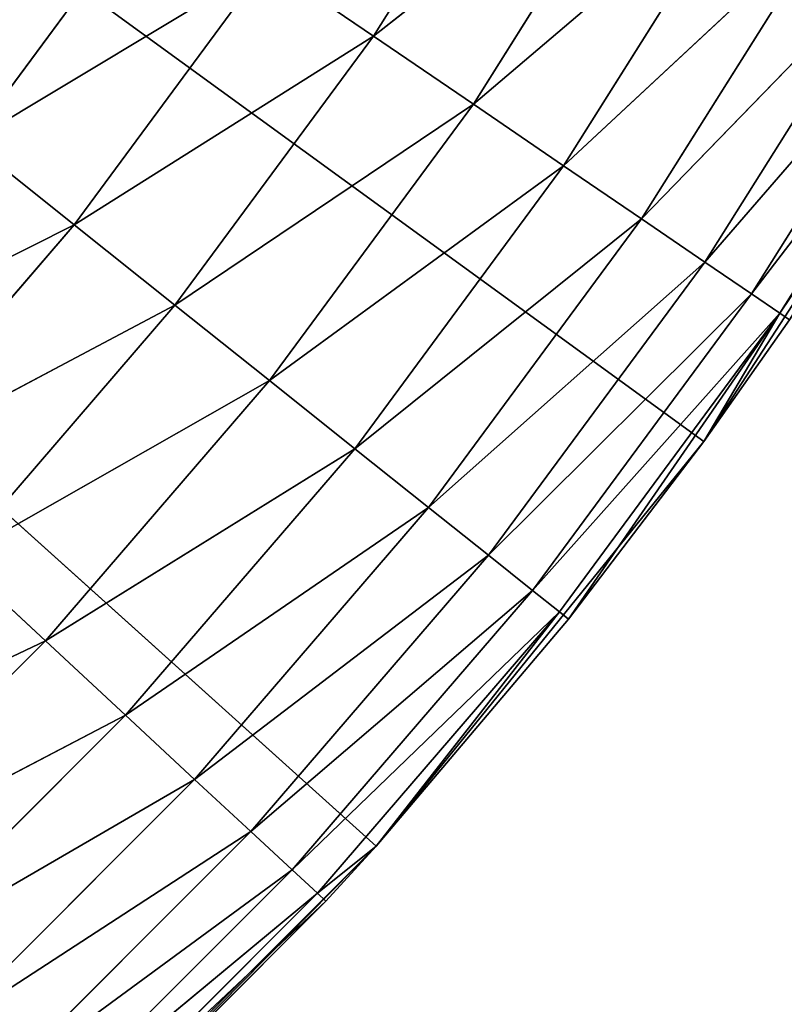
# Model space of a CAD drawing. Header units: centimetres. Extents: x 0.01 to 2.21, y 0.02 to 5.03.
# Tile 100 of 129: x 1.55 to 1.65, y 3.57 to 3.7. Entities that reach past the tile are written whole.
import ezdxf

# ---------------------------------------------------------------- set-up
doc = ezdxf.new("R2010")
doc.units = ezdxf.units.CM
doc.header["$LTSCALE"] = 2.54
doc.layers.get('0').update_dxf_attribs({"true_color": 0xff5454})

# ---------------------------------------------------------------- blocks, each defined once
blk = doc.blocks.new('Haczyk na r_czniki NUV przykr_cany.STL')
at = {"color": 0}
for p, q in [((1.111, 4.025, 0.1515), (1.59404, 3.59007, 0.1515)), ((1.63686, 3.64294, 0.1515), (1.111, 4.025, 0.1515)), ((1.63686, 3.64294, 0.1515), (1.111, 4.025, 0.1515)), ((1.111, 4.025, 0.1515), (1.59404, 3.59007, 0.1515)), ((1.59369, 3.69591, 0.64547), (1.61693, 3.7329, 0.64547)), ((1.59369, 3.69591, 0.64547), (1.61693, 3.7329, 0.64547)), ((1.59369, 3.69591, 0.64547), (1.63062, 3.725, 0.6381)), ((1.59369, 3.69591, 0.64547), (1.63062, 3.725, 0.6381)), ((1.60674, 3.68701, 0.6381), (1.63062, 3.725, 0.6381)), ((1.60674, 3.68701, 0.6381), (1.63062, 3.725, 0.6381)), ((1.60674, 3.68701, 0.6381), (1.64298, 3.71786, 0.6281)), ((1.60674, 3.68701, 0.6381), (1.64298, 3.71786, 0.6281)), ((1.61854, 3.67896, 0.6281), (1.64298, 3.71786, 0.6281)), ((1.61854, 3.67896, 0.6281), (1.64298, 3.71786, 0.6281)), ((1.54101, 3.68208, 0.6515), (1.56543, 3.71517, 0.6515)), ((1.54101, 3.68208, 0.6515), (1.56543, 3.71517, 0.6515)), ((1.61854, 3.67896, 0.6281), (1.65366, 3.7117, 0.61578)), ((1.61854, 3.67896, 0.6281), (1.65366, 3.7117, 0.61578)), ((1.62872, 3.67202, 0.61578), (1.65366, 3.7117, 0.61578)), ((1.62872, 3.67202, 0.61578), (1.65366, 3.7117, 0.61578)), ((1.62872, 3.67202, 0.61578), (1.66231, 3.7067, 0.6015)), ((1.62872, 3.67202, 0.61578), (1.66231, 3.7067, 0.6015)), ((1.63699, 3.66639, 0.6015), (1.66231, 3.7067, 0.6015)), ((1.63699, 3.66639, 0.6015), (1.66231, 3.7067, 0.6015)), ((1.54101, 3.68208, 0.6515), (1.57978, 3.70539, 0.64998)), ((1.54101, 3.68208, 0.6515), (1.57978, 3.70539, 0.64998)), ((1.55458, 3.67125, 0.64998), (1.57978, 3.70539, 0.64998)), ((1.55458, 3.67125, 0.64998), (1.57978, 3.70539, 0.64998)), ((1.59369, 3.69591, 0.64547), (1.57978, 3.70539, 0.64998)), ((1.59369, 3.69591, 0.64547), (1.57978, 3.70539, 0.64998)), ((1.63699, 3.66639, 0.6015), (1.66869, 3.70302, 0.5857)), ((1.63699, 3.66639, 0.6015), (1.66869, 3.70302, 0.5857)), ((1.64307, 3.66224, 0.5857), (1.66869, 3.70302, 0.5857)), ((1.64307, 3.66224, 0.5857), (1.66869, 3.70302, 0.5857)), ((1.63686, 3.64294, 0.1515), (1.67392, 3.7, 0.1515)), ((1.63686, 3.64294, 0.1515), (1.67392, 3.7, 0.1515)), ((1.64307, 3.66224, 0.5857), (1.6726, 3.70076, 0.56886)), ((1.64307, 3.66224, 0.5857), (1.6726, 3.70076, 0.56886)), ((1.6468, 3.6597, 0.56886), (1.6726, 3.70076, 0.56886)), ((1.6468, 3.6597, 0.56886), (1.6726, 3.70076, 0.56886)), ((1.6468, 3.6597, 0.56886), (1.67392, 3.7, 0.5515)), ((1.6468, 3.6597, 0.56886), (1.67392, 3.7, 0.5515)), ((1.55458, 3.67125, 0.64998), (1.59369, 3.69591, 0.64547)), ((1.55458, 3.67125, 0.64998), (1.59369, 3.69591, 0.64547)), ((1.56775, 3.66076, 0.64547), (1.59369, 3.69591, 0.64547)), ((1.56775, 3.66076, 0.64547), (1.59369, 3.69591, 0.64547)), ((1.60674, 3.68701, 0.6381), (1.59369, 3.69591, 0.64547)), ((1.60674, 3.68701, 0.6381), (1.59369, 3.69591, 0.64547)), ((1.56775, 3.66076, 0.64547), (1.60674, 3.68701, 0.6381)), ((1.56775, 3.66076, 0.64547), (1.60674, 3.68701, 0.6381)), ((1.5801, 3.65091, 0.6381), (1.60674, 3.68701, 0.6381)), ((1.5801, 3.65091, 0.6381), (1.60674, 3.68701, 0.6381)), ((1.61854, 3.67896, 0.6281), (1.60674, 3.68701, 0.6381)), ((1.61854, 3.67896, 0.6281), (1.60674, 3.68701, 0.6381)), ((1.54101, 3.68208, 0.6515), (1.55458, 3.67125, 0.64998)), ((1.54101, 3.68208, 0.6515), (1.55458, 3.67125, 0.64998)), ((1.5801, 3.65091, 0.6381), (1.61854, 3.67896, 0.6281)), ((1.5801, 3.65091, 0.6381), (1.61854, 3.67896, 0.6281)), ((1.59126, 3.642, 0.6281), (1.61854, 3.67896, 0.6281)), ((1.59126, 3.642, 0.6281), (1.61854, 3.67896, 0.6281)), ((1.62872, 3.67202, 0.61578), (1.61854, 3.67896, 0.6281)), ((1.62872, 3.67202, 0.61578), (1.61854, 3.67896, 0.6281)), ((1.59126, 3.642, 0.6281), (1.62872, 3.67202, 0.61578)), ((1.59126, 3.642, 0.6281), (1.62872, 3.67202, 0.61578)), ((1.6009, 3.63432, 0.61578), (1.62872, 3.67202, 0.61578)), ((1.6009, 3.63432, 0.61578), (1.62872, 3.67202, 0.61578)), ((1.63699, 3.66639, 0.6015), (1.62872, 3.67202, 0.61578)), ((1.63699, 3.66639, 0.6015), (1.62872, 3.67202, 0.61578)), ((1.55458, 3.67125, 0.64998), (1.51418, 3.6509, 0.6515)), ((1.55458, 3.67125, 0.64998), (1.51418, 3.6509, 0.6515)), ((1.55458, 3.67125, 0.64998), (1.52691, 3.63909, 0.64998)), ((1.55458, 3.67125, 0.64998), (1.52691, 3.63909, 0.64998)), ((1.55458, 3.67125, 0.64998), (1.56775, 3.66076, 0.64547)), ((1.55458, 3.67125, 0.64998), (1.56775, 3.66076, 0.64547)), ((1.6009, 3.63432, 0.61578), (1.63699, 3.66639, 0.6015)), ((1.6009, 3.63432, 0.61578), (1.63699, 3.66639, 0.6015)), ((1.60872, 3.62808, 0.6015), (1.63699, 3.66639, 0.6015)), ((1.60872, 3.62808, 0.6015), (1.63699, 3.66639, 0.6015)), ((1.64307, 3.66224, 0.5857), (1.63699, 3.66639, 0.6015)), ((1.64307, 3.66224, 0.5857), (1.63699, 3.66639, 0.6015)), ((1.60872, 3.62808, 0.6015), (1.64307, 3.66224, 0.5857)), ((1.60872, 3.62808, 0.6015), (1.64307, 3.66224, 0.5857)), ((1.61448, 3.62349, 0.5857), (1.64307, 3.66224, 0.5857)), ((1.61448, 3.62349, 0.5857), (1.64307, 3.66224, 0.5857)), ((1.6468, 3.6597, 0.56886), (1.64307, 3.66224, 0.5857)), ((1.6468, 3.6597, 0.56886), (1.64307, 3.66224, 0.5857)), ((1.56775, 3.66076, 0.64547), (1.52691, 3.63909, 0.64998)), ((1.56775, 3.66076, 0.64547), (1.52691, 3.63909, 0.64998)), ((1.56775, 3.66076, 0.64547), (1.53925, 3.62764, 0.64547)), ((1.56775, 3.66076, 0.64547), (1.53925, 3.62764, 0.64547)), ((1.56775, 3.66076, 0.64547), (1.5801, 3.65091, 0.6381)), ((1.56775, 3.66076, 0.64547), (1.5801, 3.65091, 0.6381)), ((1.61448, 3.62349, 0.5857), (1.6468, 3.6597, 0.56886)), ((1.61448, 3.62349, 0.5857), (1.6468, 3.6597, 0.56886)), ((1.618, 3.62068, 0.56886), (1.6468, 3.6597, 0.56886)), ((1.618, 3.62068, 0.56886), (1.6468, 3.6597, 0.56886)), ((1.61919, 3.61973, 0.5515), (1.6468, 3.6597, 0.56886)), ((1.61919, 3.61973, 0.5515), (1.6468, 3.6597, 0.56886)), ((1.63686, 3.64294, 0.5515), (1.6468, 3.6597, 0.56886)), ((1.63686, 3.64294, 0.5515), (1.6468, 3.6597, 0.56886)), ((1.63686, 3.64294, 0.1515), (1.64806, 3.65884, 0.5515)), ((1.64806, 3.65884, 0.5515), (1.63686, 3.64294, 0.5515)), ((1.63686, 3.64294, 0.1515), (1.64806, 3.65884, 0.5515)), ((1.64806, 3.65884, 0.5515), (1.63686, 3.64294, 0.5515)), ((1.6468, 3.6597, 0.56886), (1.64806, 3.65884, 0.5515)), ((1.6468, 3.6597, 0.56886), (1.64806, 3.65884, 0.5515)), ((1.5801, 3.65091, 0.6381), (1.53925, 3.62764, 0.64547)), ((1.5801, 3.65091, 0.6381), (1.53925, 3.62764, 0.64547)), ((1.5801, 3.65091, 0.6381), (1.55083, 3.6169, 0.6381)), ((1.5801, 3.65091, 0.6381), (1.55083, 3.6169, 0.6381)), ((1.5801, 3.65091, 0.6381), (1.59126, 3.642, 0.6281)), ((1.5801, 3.65091, 0.6381), (1.59126, 3.642, 0.6281)), ((1.59126, 3.642, 0.6281), (1.55083, 3.6169, 0.6381)), ((1.59126, 3.642, 0.6281), (1.55083, 3.6169, 0.6381)), ((1.59126, 3.642, 0.6281), (1.5613, 3.60718, 0.6281)), ((1.59126, 3.642, 0.6281), (1.5613, 3.60718, 0.6281)), ((1.59126, 3.642, 0.6281), (1.6009, 3.63432, 0.61578)), ((1.59126, 3.642, 0.6281), (1.6009, 3.63432, 0.61578)), ((1.59404, 3.59007, 0.1515), (1.63686, 3.64294, 0.1515)), ((1.59404, 3.59007, 0.1515), (1.63686, 3.64294, 0.1515)), ((1.63686, 3.64294, 0.1515), (1.61919, 3.61973, 0.5515)), ((1.63686, 3.64294, 0.1515), (1.61919, 3.61973, 0.5515)), ((1.63686, 3.64294, 0.5515), (1.61919, 3.61973, 0.5515)), ((1.63686, 3.64294, 0.5515), (1.61919, 3.61973, 0.5515)), ((1.63686, 3.64294, 0.1515), (1.63686, 3.64294, 0.5515)), ((1.63686, 3.64294, 0.1515), (1.63686, 3.64294, 0.5515)), ((1.6009, 3.63432, 0.61578), (1.5613, 3.60718, 0.6281)), ((1.6009, 3.63432, 0.61578), (1.5613, 3.60718, 0.6281)), ((1.6009, 3.63432, 0.61578), (1.57033, 3.5988, 0.61578)), ((1.6009, 3.63432, 0.61578), (1.57033, 3.5988, 0.61578)), ((1.6009, 3.63432, 0.61578), (1.60872, 3.62808, 0.6015)), ((1.6009, 3.63432, 0.61578), (1.60872, 3.62808, 0.6015)), ((1.60872, 3.62808, 0.6015), (1.57033, 3.5988, 0.61578)), ((1.60872, 3.62808, 0.6015), (1.57033, 3.5988, 0.61578)), ((1.60872, 3.62808, 0.6015), (1.57766, 3.592, 0.6015)), ((1.60872, 3.62808, 0.6015), (1.57766, 3.592, 0.6015)), ((1.60872, 3.62808, 0.6015), (1.61448, 3.62349, 0.5857)), ((1.60872, 3.62808, 0.6015), (1.61448, 3.62349, 0.5857)), ((1.53925, 3.62764, 0.64547), (1.55083, 3.6169, 0.6381)), ((1.53925, 3.62764, 0.64547), (1.55083, 3.6169, 0.6381)), ((1.61448, 3.62349, 0.5857), (1.57766, 3.592, 0.6015)), ((1.61448, 3.62349, 0.5857), (1.57766, 3.592, 0.6015)), ((1.61448, 3.62349, 0.5857), (1.58306, 3.58699, 0.5857)), ((1.61448, 3.62349, 0.5857), (1.58306, 3.58699, 0.5857)), ((1.61448, 3.62349, 0.5857), (1.618, 3.62068, 0.56886)), ((1.61448, 3.62349, 0.5857), (1.618, 3.62068, 0.56886)), ((1.618, 3.62068, 0.56886), (1.58306, 3.58699, 0.5857)), ((1.618, 3.62068, 0.56886), (1.58306, 3.58699, 0.5857)), ((1.618, 3.62068, 0.56886), (1.58637, 3.58392, 0.56886)), ((1.618, 3.62068, 0.56886), (1.58637, 3.58392, 0.56886)), ((1.618, 3.62068, 0.56886), (1.59404, 3.59007, 0.5515)), ((1.618, 3.62068, 0.56886), (1.59404, 3.59007, 0.5515)), ((1.61919, 3.61973, 0.5515), (1.618, 3.62068, 0.56886)), ((1.61919, 3.61973, 0.5515), (1.618, 3.62068, 0.56886)), ((1.59404, 3.59007, 0.1515), (1.61919, 3.61973, 0.5515)), ((1.61919, 3.61973, 0.5515), (1.59404, 3.59007, 0.5515)), ((1.59404, 3.59007, 0.1515), (1.61919, 3.61973, 0.5515)), ((1.61919, 3.61973, 0.5515), (1.59404, 3.59007, 0.5515)), ((1.50836, 3.59675, 0.64547), (1.55083, 3.6169, 0.6381)), ((1.50836, 3.59675, 0.64547), (1.55083, 3.6169, 0.6381)), ((1.5191, 3.58517, 0.6381), (1.55083, 3.6169, 0.6381)), ((1.5191, 3.58517, 0.6381), (1.55083, 3.6169, 0.6381)), ((1.55083, 3.6169, 0.6381), (1.5613, 3.60718, 0.6281)), ((1.55083, 3.6169, 0.6381), (1.5613, 3.60718, 0.6281)), ((1.5191, 3.58517, 0.6381), (1.5613, 3.60718, 0.6281)), ((1.5191, 3.58517, 0.6381), (1.5613, 3.60718, 0.6281)), ((1.52882, 3.5747, 0.6281), (1.5613, 3.60718, 0.6281)), ((1.52882, 3.5747, 0.6281), (1.5613, 3.60718, 0.6281)), ((1.5613, 3.60718, 0.6281), (1.57033, 3.5988, 0.61578)), ((1.5613, 3.60718, 0.6281), (1.57033, 3.5988, 0.61578)), ((1.52882, 3.5747, 0.6281), (1.57033, 3.5988, 0.61578)), ((1.52882, 3.5747, 0.6281), (1.57033, 3.5988, 0.61578)), ((1.5372, 3.56567, 0.61578), (1.57033, 3.5988, 0.61578)), ((1.5372, 3.56567, 0.61578), (1.57033, 3.5988, 0.61578)), ((1.57033, 3.5988, 0.61578), (1.57766, 3.592, 0.6015)), ((1.57033, 3.5988, 0.61578), (1.57766, 3.592, 0.6015)), ((1.5372, 3.56567, 0.61578), (1.57766, 3.592, 0.6015)), ((1.5372, 3.56567, 0.61578), (1.57766, 3.592, 0.6015)), ((1.544, 3.55834, 0.6015), (1.57766, 3.592, 0.6015)), ((1.544, 3.55834, 0.6015), (1.57766, 3.592, 0.6015)), ((1.57766, 3.592, 0.6015), (1.58306, 3.58699, 0.5857)), ((1.57766, 3.592, 0.6015), (1.58306, 3.58699, 0.5857)), ((1.54593, 3.54196, 0.1515), (1.59404, 3.59007, 0.1515)), ((1.54593, 3.54196, 0.1515), (1.59404, 3.59007, 0.1515)), ((1.55311, 3.54852, 0.5515), (1.59404, 3.59007, 0.1515)), ((1.55311, 3.54852, 0.5515), (1.59404, 3.59007, 0.1515)), ((1.59404, 3.59007, 0.5515), (1.58637, 3.58392, 0.56886)), ((1.59404, 3.59007, 0.5515), (1.58637, 3.58392, 0.56886)), ((1.59404, 3.59007, 0.5515), (1.58748, 3.58289, 0.5515)), ((1.58748, 3.58289, 0.5515), (1.59404, 3.59007, 0.1515)), ((1.58748, 3.58289, 0.5515), (1.59404, 3.59007, 0.1515)), ((1.59404, 3.59007, 0.5515), (1.58748, 3.58289, 0.5515)), ((1.59404, 3.59007, 0.1515), (1.59404, 3.59007, 0.5515)), ((1.59404, 3.59007, 0.1515), (1.59404, 3.59007, 0.5515)), ((1.544, 3.55834, 0.6015), (1.58306, 3.58699, 0.5857)), ((1.544, 3.55834, 0.6015), (1.58306, 3.58699, 0.5857)), ((1.54901, 3.55294, 0.5857), (1.58306, 3.58699, 0.5857)), ((1.54901, 3.55294, 0.5857), (1.58306, 3.58699, 0.5857)), ((1.58306, 3.58699, 0.5857), (1.58637, 3.58392, 0.56886)), ((1.58306, 3.58699, 0.5857), (1.58637, 3.58392, 0.56886)), ((1.54901, 3.55294, 0.5857), (1.58637, 3.58392, 0.56886)), ((1.54901, 3.55294, 0.5857), (1.58637, 3.58392, 0.56886)), ((1.55208, 3.54963, 0.56886), (1.58637, 3.58392, 0.56886)), ((1.55208, 3.54963, 0.56886), (1.58637, 3.58392, 0.56886)), ((1.55208, 3.54963, 0.56886), (1.58748, 3.58289, 0.5515)), ((1.55208, 3.54963, 0.56886), (1.58748, 3.58289, 0.5515)), ((1.58748, 3.58289, 0.5515), (1.55311, 3.54852, 0.5515)), ((1.58748, 3.58289, 0.5515), (1.55311, 3.54852, 0.5515)), ((1.58637, 3.58392, 0.56886), (1.58748, 3.58289, 0.5515)), ((1.58637, 3.58392, 0.56886), (1.58748, 3.58289, 0.5515))]:
    blk.add_line(p, q, dxfattribs=at)
mesh = blk.add_polyface(dxfattribs=at)
corners = [(2.211, 0.325, 0.0015), (1.43989, 3.90529, 0.0015), (2.211, 4.525, 0.0015)]
mesh.append_faces([[corners[k] for k in face] for face in [(0, 1, 2)]], dxfattribs={"color": 0})
mesh = blk.add_polyface(dxfattribs=at)
corners = [(2.211, 4.525, 0.1515), (1.45568, 3.96422, 0.1515), (2.211, 0.325, 0.1515)]
mesh.append_faces([[corners[k] for k in face] for face in [(0, 1, 2)]], dxfattribs={"color": 0})
mesh = blk.add_polyface(dxfattribs=at)
corners = [(1.56543, 3.71517, 0.6515), (1.111, 4.025, 0.6515), (1.54101, 3.68208, 0.6515)]
mesh.append_faces([[corners[k] for k in face] for face in [(0, 1, 2)]], dxfattribs={"color": 0})
mesh = blk.add_polyface(dxfattribs=at)
corners = [(1.59404, 3.59007, 0.1515), (1.54593, 3.54196, 0.1515), (1.111, 4.025, 0.1515)]
mesh.append_faces([[corners[k] for k in face] for face in [(0, 1, 2)]], dxfattribs={"color": 0})
mesh = blk.add_polyface(dxfattribs=at)
corners = [(1.67392, 3.7, 0.1515), (1.63686, 3.64294, 0.1515), (1.111, 4.025, 0.1515)]
mesh.append_faces([[corners[k] for k in face] for face in [(0, 1, 2)]], dxfattribs={"color": 0})
mesh = blk.add_polyface(dxfattribs=at)
corners = [(1.63686, 3.64294, 0.1515), (1.59404, 3.59007, 0.1515), (1.111, 4.025, 0.1515)]
mesh.append_faces([[corners[k] for k in face] for face in [(0, 1, 2)]], dxfattribs={"color": 0})
mesh = blk.add_polyface(dxfattribs=at)
corners = [(2.211, 0.325, 0.1515), (1.45568, 3.96422, 0.1515), (1.43989, 3.90529, 0.1515)]
mesh.append_faces([[corners[k] for k in face] for face in [(0, 1, 2)]], dxfattribs={"color": 0})
mesh = blk.add_polyface(dxfattribs=at)
corners = [(2.211, 0.325, 0.0015), (1.41411, 3.85, 0.0015), (1.43989, 3.90529, 0.0015)]
mesh.append_faces([[corners[k] for k in face] for face in [(0, 1, 2)]], dxfattribs={"color": 0})
mesh = blk.add_polyface(dxfattribs=at)
corners = [(2.211, 0.325, 0.1515), (1.43989, 3.90529, 0.1515), (1.41411, 3.85, 0.1515)]
mesh.append_faces([[corners[k] for k in face] for face in [(0, 1, 2)]], dxfattribs={"color": 0})
mesh = blk.add_polyface(dxfattribs=at)
corners = [(2.211, 0.325, 0.0015), (1.37912, 3.80002, 0.0015), (1.41411, 3.85, 0.0015)]
mesh.append_faces([[corners[k] for k in face] for face in [(0, 1, 2)]], dxfattribs={"color": 0})
mesh = blk.add_polyface(dxfattribs=at)
corners = [(2.211, 0.325, 0.1515), (1.41411, 3.85, 0.1515), (1.37912, 3.80002, 0.1515)]
mesh.append_faces([[corners[k] for k in face] for face in [(0, 1, 2)]], dxfattribs={"color": 0})
mesh = blk.add_polyface(dxfattribs=at)
corners = [(2.211, 0.325, 0.0015), (1.33598, 3.75688, 0.0015), (1.37912, 3.80002, 0.0015)]
mesh.append_faces([[corners[k] for k in face] for face in [(0, 1, 2)]], dxfattribs={"color": 0})
mesh = blk.add_polyface(dxfattribs=at)
corners = [(2.211, 0.325, 0.1515), (1.37912, 3.80002, 0.1515), (1.33598, 3.75688, 0.1515)]
mesh.append_faces([[corners[k] for k in face] for face in [(0, 1, 2)]], dxfattribs={"color": 0})
mesh = blk.add_polyface(dxfattribs=at)
corners = [(2.211, 0.325, 0.0015), (1.286, 3.72189, 0.0015), (1.33598, 3.75688, 0.0015)]
mesh.append_faces([[corners[k] for k in face] for face in [(0, 1, 2)]], dxfattribs={"color": 0})
mesh = blk.add_polyface(dxfattribs=at)
corners = [(2.211, 0.325, 0.1515), (1.33598, 3.75688, 0.1515), (1.286, 3.72189, 0.1515)]
mesh.append_faces([[corners[k] for k in face] for face in [(0, 1, 2)]], dxfattribs={"color": 0})
mesh = blk.add_polyface(dxfattribs=at)
corners = [(1.61693, 3.7329, 0.64547), (1.57978, 3.70539, 0.64998), (1.59369, 3.69591, 0.64547)]
mesh.append_faces([[corners[k] for k in face] for face in [(0, 1, 2)]], dxfattribs={"color": 0})
mesh = blk.add_polyface(dxfattribs=at)
corners = [(1.63062, 3.725, 0.6381), (1.61693, 3.7329, 0.64547), (1.59369, 3.69591, 0.64547)]
mesh.append_faces([[corners[k] for k in face] for face in [(0, 1, 2)]], dxfattribs={"color": 0})
mesh = blk.add_polyface(dxfattribs=at)
corners = [(1.63062, 3.725, 0.6381), (1.59369, 3.69591, 0.64547), (1.60674, 3.68701, 0.6381)]
mesh.append_faces([[corners[k] for k in face] for face in [(0, 1, 2)]], dxfattribs={"color": 0})
mesh = blk.add_polyface(dxfattribs=at)
corners = [(1.64298, 3.71786, 0.6281), (1.63062, 3.725, 0.6381), (1.60674, 3.68701, 0.6381)]
mesh.append_faces([[corners[k] for k in face] for face in [(0, 1, 2)]], dxfattribs={"color": 0})
mesh = blk.add_polyface(dxfattribs=at)
corners = [(2.211, 0.325, 0.0015), (1.23071, 3.69611, 0.0015), (1.286, 3.72189, 0.0015)]
mesh.append_faces([[corners[k] for k in face] for face in [(0, 1, 2)]], dxfattribs={"color": 0})
mesh = blk.add_polyface(dxfattribs=at)
corners = [(2.211, 0.325, 0.1515), (1.286, 3.72189, 0.1515), (1.23071, 3.69611, 0.1515)]
mesh.append_faces([[corners[k] for k in face] for face in [(0, 1, 2)]], dxfattribs={"color": 0})
mesh = blk.add_polyface(dxfattribs=at)
corners = [(1.64298, 3.71786, 0.6281), (1.60674, 3.68701, 0.6381), (1.61854, 3.67896, 0.6281)]
mesh.append_faces([[corners[k] for k in face] for face in [(0, 1, 2)]], dxfattribs={"color": 0})
mesh = blk.add_polyface(dxfattribs=at)
corners = [(1.65366, 3.7117, 0.61578), (1.64298, 3.71786, 0.6281), (1.61854, 3.67896, 0.6281)]
mesh.append_faces([[corners[k] for k in face] for face in [(0, 1, 2)]], dxfattribs={"color": 0})
mesh = blk.add_polyface(dxfattribs=at)
corners = [(1.57978, 3.70539, 0.64998), (1.56543, 3.71517, 0.6515), (1.54101, 3.68208, 0.6515)]
mesh.append_faces([[corners[k] for k in face] for face in [(0, 1, 2)]], dxfattribs={"color": 0})
mesh = blk.add_polyface(dxfattribs=at)
corners = [(1.65366, 3.7117, 0.61578), (1.61854, 3.67896, 0.6281), (1.62872, 3.67202, 0.61578)]
mesh.append_faces([[corners[k] for k in face] for face in [(0, 1, 2)]], dxfattribs={"color": 0})
mesh = blk.add_polyface(dxfattribs=at)
corners = [(1.65366, 3.7117, 0.61578), (1.62872, 3.67202, 0.61578), (1.66231, 3.7067, 0.6015)]
mesh.append_faces([[corners[k] for k in face] for face in [(0, 1, 2)]], dxfattribs={"color": 0})
mesh = blk.add_polyface(dxfattribs=at)
corners = [(1.66231, 3.7067, 0.6015), (1.62872, 3.67202, 0.61578), (1.63699, 3.66639, 0.6015)]
mesh.append_faces([[corners[k] for k in face] for face in [(0, 1, 2)]], dxfattribs={"color": 0})
mesh = blk.add_polyface(dxfattribs=at)
corners = [(1.66231, 3.7067, 0.6015), (1.63699, 3.66639, 0.6015), (1.66869, 3.70302, 0.5857)]
mesh.append_faces([[corners[k] for k in face] for face in [(0, 1, 2)]], dxfattribs={"color": 0})
mesh = blk.add_polyface(dxfattribs=at)
corners = [(1.57978, 3.70539, 0.64998), (1.54101, 3.68208, 0.6515), (1.55458, 3.67125, 0.64998)]
mesh.append_faces([[corners[k] for k in face] for face in [(0, 1, 2)]], dxfattribs={"color": 0})
mesh = blk.add_polyface(dxfattribs=at)
corners = [(1.59369, 3.69591, 0.64547), (1.57978, 3.70539, 0.64998), (1.55458, 3.67125, 0.64998)]
mesh.append_faces([[corners[k] for k in face] for face in [(0, 1, 2)]], dxfattribs={"color": 0})
mesh = blk.add_polyface(dxfattribs=at)
corners = [(1.66869, 3.70302, 0.5857), (1.63699, 3.66639, 0.6015), (1.64307, 3.66224, 0.5857)]
mesh.append_faces([[corners[k] for k in face] for face in [(0, 1, 2)]], dxfattribs={"color": 0})
mesh = blk.add_polyface(dxfattribs=at)
corners = [(1.66869, 3.70302, 0.5857), (1.64307, 3.66224, 0.5857), (1.6726, 3.70076, 0.56886)]
mesh.append_faces([[corners[k] for k in face] for face in [(0, 1, 2)]], dxfattribs={"color": 0})
mesh = blk.add_polyface(dxfattribs=at)
corners = [(1.67392, 3.7, 0.1515), (1.64806, 3.65884, 0.5515), (1.63686, 3.64294, 0.1515)]
mesh.append_faces([[corners[k] for k in face] for face in [(0, 1, 2)]], dxfattribs={"color": 0})
mesh = blk.add_polyface(dxfattribs=at)
corners = [(1.6726, 3.70076, 0.56886), (1.64307, 3.66224, 0.5857), (1.6468, 3.6597, 0.56886)]
mesh.append_faces([[corners[k] for k in face] for face in [(0, 1, 2)]], dxfattribs={"color": 0})
mesh = blk.add_polyface(dxfattribs=at)
corners = [(1.6726, 3.70076, 0.56886), (1.6468, 3.6597, 0.56886), (1.67392, 3.7, 0.5515)]
mesh.append_faces([[corners[k] for k in face] for face in [(0, 1, 2)]], dxfattribs={"color": 0})
mesh = blk.add_polyface(dxfattribs=at)
corners = [(1.67392, 3.7, 0.5515), (1.6468, 3.6597, 0.56886), (1.64806, 3.65884, 0.5515)]
mesh.append_faces([[corners[k] for k in face] for face in [(0, 1, 2)]], dxfattribs={"color": 0})
mesh = blk.add_polyface(dxfattribs=at)
corners = [(2.211, 0.325, 0.0015), (1.17178, 3.68032, 0.0015), (1.23071, 3.69611, 0.0015)]
mesh.append_faces([[corners[k] for k in face] for face in [(0, 1, 2)]], dxfattribs={"color": 0})
mesh = blk.add_polyface(dxfattribs=at)
corners = [(2.211, 0.325, 0.1515), (1.23071, 3.69611, 0.1515), (1.17178, 3.68032, 0.1515)]
mesh.append_faces([[corners[k] for k in face] for face in [(0, 1, 2)]], dxfattribs={"color": 0})
mesh = blk.add_polyface(dxfattribs=at)
corners = [(1.59369, 3.69591, 0.64547), (1.55458, 3.67125, 0.64998), (1.56775, 3.66076, 0.64547)]
mesh.append_faces([[corners[k] for k in face] for face in [(0, 1, 2)]], dxfattribs={"color": 0})
mesh = blk.add_polyface(dxfattribs=at)
corners = [(1.60674, 3.68701, 0.6381), (1.59369, 3.69591, 0.64547), (1.56775, 3.66076, 0.64547)]
mesh.append_faces([[corners[k] for k in face] for face in [(0, 1, 2)]], dxfattribs={"color": 0})
mesh = blk.add_polyface(dxfattribs=at)
corners = [(1.60674, 3.68701, 0.6381), (1.56775, 3.66076, 0.64547), (1.5801, 3.65091, 0.6381)]
mesh.append_faces([[corners[k] for k in face] for face in [(0, 1, 2)]], dxfattribs={"color": 0})
mesh = blk.add_polyface(dxfattribs=at)
corners = [(1.61854, 3.67896, 0.6281), (1.60674, 3.68701, 0.6381), (1.5801, 3.65091, 0.6381)]
mesh.append_faces([[corners[k] for k in face] for face in [(0, 1, 2)]], dxfattribs={"color": 0})
mesh = blk.add_polyface(dxfattribs=at)
corners = [(1.55458, 3.67125, 0.64998), (1.54101, 3.68208, 0.6515), (1.51418, 3.6509, 0.6515)]
mesh.append_faces([[corners[k] for k in face] for face in [(0, 1, 2)]], dxfattribs={"color": 0})
mesh = blk.add_polyface(dxfattribs=at)
corners = [(2.211, 0.325, 0.0015), (1.111, 3.675, 0.0015), (1.17178, 3.68032, 0.0015)]
mesh.append_faces([[corners[k] for k in face] for face in [(0, 1, 2)]], dxfattribs={"color": 0})
mesh = blk.add_polyface(dxfattribs=at)
corners = [(2.211, 0.325, 0.1515), (1.17178, 3.68032, 0.1515), (1.111, 3.675, 0.1515)]
mesh.append_faces([[corners[k] for k in face] for face in [(0, 1, 2)]], dxfattribs={"color": 0})
mesh = blk.add_polyface(dxfattribs=at)
corners = [(1.61854, 3.67896, 0.6281), (1.5801, 3.65091, 0.6381), (1.59126, 3.642, 0.6281)]
mesh.append_faces([[corners[k] for k in face] for face in [(0, 1, 2)]], dxfattribs={"color": 0})
mesh = blk.add_polyface(dxfattribs=at)
corners = [(1.62872, 3.67202, 0.61578), (1.61854, 3.67896, 0.6281), (1.59126, 3.642, 0.6281)]
mesh.append_faces([[corners[k] for k in face] for face in [(0, 1, 2)]], dxfattribs={"color": 0})
mesh = blk.add_polyface(dxfattribs=at)
corners = [(2.211, 0.325, 0.0015), (0.011, 0.325, 0.0015), (1.111, 3.675, 0.0015)]
mesh.append_faces([[corners[k] for k in face] for face in [(0, 1, 2)]], dxfattribs={"color": 0})
mesh = blk.add_polyface(dxfattribs=at)
corners = [(2.211, 0.325, 0.1515), (1.111, 3.675, 0.1515), (0.011, 0.325, 0.1515)]
mesh.append_faces([[corners[k] for k in face] for face in [(0, 1, 2)]], dxfattribs={"color": 0})
mesh = blk.add_polyface(dxfattribs=at)
corners = [(1.62872, 3.67202, 0.61578), (1.59126, 3.642, 0.6281), (1.6009, 3.63432, 0.61578)]
mesh.append_faces([[corners[k] for k in face] for face in [(0, 1, 2)]], dxfattribs={"color": 0})
mesh = blk.add_polyface(dxfattribs=at)
corners = [(1.62872, 3.67202, 0.61578), (1.6009, 3.63432, 0.61578), (1.63699, 3.66639, 0.6015)]
mesh.append_faces([[corners[k] for k in face] for face in [(0, 1, 2)]], dxfattribs={"color": 0})
mesh = blk.add_polyface(dxfattribs=at)
corners = [(1.55458, 3.67125, 0.64998), (1.51418, 3.6509, 0.6515), (1.52691, 3.63909, 0.64998)]
mesh.append_faces([[corners[k] for k in face] for face in [(0, 1, 2)]], dxfattribs={"color": 0})
mesh = blk.add_polyface(dxfattribs=at)
corners = [(1.56775, 3.66076, 0.64547), (1.55458, 3.67125, 0.64998), (1.52691, 3.63909, 0.64998)]
mesh.append_faces([[corners[k] for k in face] for face in [(0, 1, 2)]], dxfattribs={"color": 0})
mesh = blk.add_polyface(dxfattribs=at)
corners = [(1.63699, 3.66639, 0.6015), (1.6009, 3.63432, 0.61578), (1.60872, 3.62808, 0.6015)]
mesh.append_faces([[corners[k] for k in face] for face in [(0, 1, 2)]], dxfattribs={"color": 0})
mesh = blk.add_polyface(dxfattribs=at)
corners = [(1.63699, 3.66639, 0.6015), (1.60872, 3.62808, 0.6015), (1.64307, 3.66224, 0.5857)]
mesh.append_faces([[corners[k] for k in face] for face in [(0, 1, 2)]], dxfattribs={"color": 0})
mesh = blk.add_polyface(dxfattribs=at)
corners = [(1.64307, 3.66224, 0.5857), (1.60872, 3.62808, 0.6015), (1.61448, 3.62349, 0.5857)]
mesh.append_faces([[corners[k] for k in face] for face in [(0, 1, 2)]], dxfattribs={"color": 0})
mesh = blk.add_polyface(dxfattribs=at)
corners = [(1.64307, 3.66224, 0.5857), (1.61448, 3.62349, 0.5857), (1.6468, 3.6597, 0.56886)]
mesh.append_faces([[corners[k] for k in face] for face in [(0, 1, 2)]], dxfattribs={"color": 0})
mesh = blk.add_polyface(dxfattribs=at)
corners = [(1.56775, 3.66076, 0.64547), (1.52691, 3.63909, 0.64998), (1.53925, 3.62764, 0.64547)]
mesh.append_faces([[corners[k] for k in face] for face in [(0, 1, 2)]], dxfattribs={"color": 0})
mesh = blk.add_polyface(dxfattribs=at)
corners = [(1.5801, 3.65091, 0.6381), (1.56775, 3.66076, 0.64547), (1.53925, 3.62764, 0.64547)]
mesh.append_faces([[corners[k] for k in face] for face in [(0, 1, 2)]], dxfattribs={"color": 0})
mesh = blk.add_polyface(dxfattribs=at)
corners = [(1.6468, 3.6597, 0.56886), (1.61448, 3.62349, 0.5857), (1.618, 3.62068, 0.56886)]
mesh.append_faces([[corners[k] for k in face] for face in [(0, 1, 2)]], dxfattribs={"color": 0})
mesh = blk.add_polyface(dxfattribs=at)
corners = [(1.6468, 3.6597, 0.56886), (1.618, 3.62068, 0.56886), (1.61919, 3.61973, 0.5515)]
mesh.append_faces([[corners[k] for k in face] for face in [(0, 1, 2)]], dxfattribs={"color": 0})
mesh = blk.add_polyface(dxfattribs=at)
corners = [(1.6468, 3.6597, 0.56886), (1.61919, 3.61973, 0.5515), (1.63686, 3.64294, 0.5515)]
mesh.append_faces([[corners[k] for k in face] for face in [(0, 1, 2)]], dxfattribs={"color": 0})
mesh = blk.add_polyface(dxfattribs=at)
corners = [(1.6468, 3.6597, 0.56886), (1.63686, 3.64294, 0.5515), (1.64806, 3.65884, 0.5515)]
mesh.append_faces([[corners[k] for k in face] for face in [(0, 1, 2)]], dxfattribs={"color": 0})
mesh = blk.add_polyface(dxfattribs=at)
corners = [(1.64806, 3.65884, 0.5515), (1.63686, 3.64294, 0.5515), (1.63686, 3.64294, 0.1515)]
mesh.append_faces([[corners[k] for k in face] for face in [(0, 1, 2)]], dxfattribs={"color": 0})
mesh = blk.add_polyface(dxfattribs=at)
corners = [(1.5801, 3.65091, 0.6381), (1.53925, 3.62764, 0.64547), (1.55083, 3.6169, 0.6381)]
mesh.append_faces([[corners[k] for k in face] for face in [(0, 1, 2)]], dxfattribs={"color": 0})
mesh = blk.add_polyface(dxfattribs=at)
corners = [(1.59126, 3.642, 0.6281), (1.5801, 3.65091, 0.6381), (1.55083, 3.6169, 0.6381)]
mesh.append_faces([[corners[k] for k in face] for face in [(0, 1, 2)]], dxfattribs={"color": 0})
mesh = blk.add_polyface(dxfattribs=at)
corners = [(1.59126, 3.642, 0.6281), (1.55083, 3.6169, 0.6381), (1.5613, 3.60718, 0.6281)]
mesh.append_faces([[corners[k] for k in face] for face in [(0, 1, 2)]], dxfattribs={"color": 0})
mesh = blk.add_polyface(dxfattribs=at)
corners = [(1.6009, 3.63432, 0.61578), (1.59126, 3.642, 0.6281), (1.5613, 3.60718, 0.6281)]
mesh.append_faces([[corners[k] for k in face] for face in [(0, 1, 2)]], dxfattribs={"color": 0})
mesh = blk.add_polyface(dxfattribs=at)
corners = [(1.63686, 3.64294, 0.1515), (1.61919, 3.61973, 0.5515), (1.59404, 3.59007, 0.1515)]
mesh.append_faces([[corners[k] for k in face] for face in [(0, 1, 2)]], dxfattribs={"color": 0})
mesh = blk.add_polyface(dxfattribs=at)
corners = [(1.63686, 3.64294, 0.5515), (1.61919, 3.61973, 0.5515), (1.63686, 3.64294, 0.1515)]
mesh.append_faces([[corners[k] for k in face] for face in [(0, 1, 2)]], dxfattribs={"color": 0})
mesh = blk.add_polyface(dxfattribs=at)
corners = [(1.6009, 3.63432, 0.61578), (1.5613, 3.60718, 0.6281), (1.57033, 3.5988, 0.61578)]
mesh.append_faces([[corners[k] for k in face] for face in [(0, 1, 2)]], dxfattribs={"color": 0})
mesh = blk.add_polyface(dxfattribs=at)
corners = [(1.6009, 3.63432, 0.61578), (1.57033, 3.5988, 0.61578), (1.60872, 3.62808, 0.6015)]
mesh.append_faces([[corners[k] for k in face] for face in [(0, 1, 2)]], dxfattribs={"color": 0})
mesh = blk.add_polyface(dxfattribs=at)
corners = [(1.60872, 3.62808, 0.6015), (1.57033, 3.5988, 0.61578), (1.57766, 3.592, 0.6015)]
mesh.append_faces([[corners[k] for k in face] for face in [(0, 1, 2)]], dxfattribs={"color": 0})
mesh = blk.add_polyface(dxfattribs=at)
corners = [(1.60872, 3.62808, 0.6015), (1.57766, 3.592, 0.6015), (1.61448, 3.62349, 0.5857)]
mesh.append_faces([[corners[k] for k in face] for face in [(0, 1, 2)]], dxfattribs={"color": 0})
mesh = blk.add_polyface(dxfattribs=at)
corners = [(1.55083, 3.6169, 0.6381), (1.53925, 3.62764, 0.64547), (1.50836, 3.59675, 0.64547)]
mesh.append_faces([[corners[k] for k in face] for face in [(0, 1, 2)]], dxfattribs={"color": 0})
mesh = blk.add_polyface(dxfattribs=at)
corners = [(1.61448, 3.62349, 0.5857), (1.57766, 3.592, 0.6015), (1.58306, 3.58699, 0.5857)]
mesh.append_faces([[corners[k] for k in face] for face in [(0, 1, 2)]], dxfattribs={"color": 0})
mesh = blk.add_polyface(dxfattribs=at)
corners = [(1.61448, 3.62349, 0.5857), (1.58306, 3.58699, 0.5857), (1.618, 3.62068, 0.56886)]
mesh.append_faces([[corners[k] for k in face] for face in [(0, 1, 2)]], dxfattribs={"color": 0})
mesh = blk.add_polyface(dxfattribs=at)
corners = [(1.618, 3.62068, 0.56886), (1.58306, 3.58699, 0.5857), (1.58637, 3.58392, 0.56886)]
mesh.append_faces([[corners[k] for k in face] for face in [(0, 1, 2)]], dxfattribs={"color": 0})
mesh = blk.add_polyface(dxfattribs=at)
corners = [(1.618, 3.62068, 0.56886), (1.58637, 3.58392, 0.56886), (1.59404, 3.59007, 0.5515)]
mesh.append_faces([[corners[k] for k in face] for face in [(0, 1, 2)]], dxfattribs={"color": 0})
mesh = blk.add_polyface(dxfattribs=at)
corners = [(1.618, 3.62068, 0.56886), (1.59404, 3.59007, 0.5515), (1.61919, 3.61973, 0.5515)]
mesh.append_faces([[corners[k] for k in face] for face in [(0, 1, 2)]], dxfattribs={"color": 0})
mesh = blk.add_polyface(dxfattribs=at)
corners = [(1.61919, 3.61973, 0.5515), (1.59404, 3.59007, 0.5515), (1.59404, 3.59007, 0.1515)]
mesh.append_faces([[corners[k] for k in face] for face in [(0, 1, 2)]], dxfattribs={"color": 0})
mesh = blk.add_polyface(dxfattribs=at)
corners = [(1.55083, 3.6169, 0.6381), (1.50836, 3.59675, 0.64547), (1.5191, 3.58517, 0.6381)]
mesh.append_faces([[corners[k] for k in face] for face in [(0, 1, 2)]], dxfattribs={"color": 0})
mesh = blk.add_polyface(dxfattribs=at)
corners = [(1.5613, 3.60718, 0.6281), (1.55083, 3.6169, 0.6381), (1.5191, 3.58517, 0.6381)]
mesh.append_faces([[corners[k] for k in face] for face in [(0, 1, 2)]], dxfattribs={"color": 0})
mesh = blk.add_polyface(dxfattribs=at)
corners = [(1.5613, 3.60718, 0.6281), (1.5191, 3.58517, 0.6381), (1.52882, 3.5747, 0.6281)]
mesh.append_faces([[corners[k] for k in face] for face in [(0, 1, 2)]], dxfattribs={"color": 0})
mesh = blk.add_polyface(dxfattribs=at)
corners = [(1.57033, 3.5988, 0.61578), (1.5613, 3.60718, 0.6281), (1.52882, 3.5747, 0.6281)]
mesh.append_faces([[corners[k] for k in face] for face in [(0, 1, 2)]], dxfattribs={"color": 0})
mesh = blk.add_polyface(dxfattribs=at)
corners = [(1.57033, 3.5988, 0.61578), (1.52882, 3.5747, 0.6281), (1.5372, 3.56567, 0.61578)]
mesh.append_faces([[corners[k] for k in face] for face in [(0, 1, 2)]], dxfattribs={"color": 0})
mesh = blk.add_polyface(dxfattribs=at)
corners = [(1.57033, 3.5988, 0.61578), (1.5372, 3.56567, 0.61578), (1.57766, 3.592, 0.6015)]
mesh.append_faces([[corners[k] for k in face] for face in [(0, 1, 2)]], dxfattribs={"color": 0})
mesh = blk.add_polyface(dxfattribs=at)
corners = [(1.57766, 3.592, 0.6015), (1.5372, 3.56567, 0.61578), (1.544, 3.55834, 0.6015)]
mesh.append_faces([[corners[k] for k in face] for face in [(0, 1, 2)]], dxfattribs={"color": 0})
mesh = blk.add_polyface(dxfattribs=at)
corners = [(1.57766, 3.592, 0.6015), (1.544, 3.55834, 0.6015), (1.58306, 3.58699, 0.5857)]
mesh.append_faces([[corners[k] for k in face] for face in [(0, 1, 2)]], dxfattribs={"color": 0})
mesh = blk.add_polyface(dxfattribs=at)
corners = [(1.55311, 3.54852, 0.5515), (1.54593, 3.54196, 0.1515), (1.59404, 3.59007, 0.1515)]
mesh.append_faces([[corners[k] for k in face] for face in [(0, 1, 2)]], dxfattribs={"color": 0})
mesh = blk.add_polyface(dxfattribs=at)
corners = [(1.59404, 3.59007, 0.1515), (1.58748, 3.58289, 0.5515), (1.55311, 3.54852, 0.5515)]
mesh.append_faces([[corners[k] for k in face] for face in [(0, 1, 2)]], dxfattribs={"color": 0})
mesh = blk.add_polyface(dxfattribs=at)
corners = [(1.59404, 3.59007, 0.5515), (1.58637, 3.58392, 0.56886), (1.58748, 3.58289, 0.5515)]
mesh.append_faces([[corners[k] for k in face] for face in [(0, 1, 2)]], dxfattribs={"color": 0})
mesh = blk.add_polyface(dxfattribs=at)
corners = [(1.59404, 3.59007, 0.5515), (1.58748, 3.58289, 0.5515), (1.59404, 3.59007, 0.1515)]
mesh.append_faces([[corners[k] for k in face] for face in [(0, 1, 2)]], dxfattribs={"color": 0})
mesh = blk.add_polyface(dxfattribs=at)
corners = [(1.58306, 3.58699, 0.5857), (1.544, 3.55834, 0.6015), (1.54901, 3.55294, 0.5857)]
mesh.append_faces([[corners[k] for k in face] for face in [(0, 1, 2)]], dxfattribs={"color": 0})
mesh = blk.add_polyface(dxfattribs=at)
corners = [(1.58306, 3.58699, 0.5857), (1.54901, 3.55294, 0.5857), (1.58637, 3.58392, 0.56886)]
mesh.append_faces([[corners[k] for k in face] for face in [(0, 1, 2)]], dxfattribs={"color": 0})
mesh = blk.add_polyface(dxfattribs=at)
corners = [(1.58637, 3.58392, 0.56886), (1.54901, 3.55294, 0.5857), (1.55208, 3.54963, 0.56886)]
mesh.append_faces([[corners[k] for k in face] for face in [(0, 1, 2)]], dxfattribs={"color": 0})
mesh = blk.add_polyface(dxfattribs=at)
corners = [(1.58637, 3.58392, 0.56886), (1.55208, 3.54963, 0.56886), (1.58748, 3.58289, 0.5515)]
mesh.append_faces([[corners[k] for k in face] for face in [(0, 1, 2)]], dxfattribs={"color": 0})
mesh = blk.add_polyface(dxfattribs=at)
corners = [(1.58748, 3.58289, 0.5515), (1.55208, 3.54963, 0.56886), (1.55311, 3.54852, 0.5515)]
mesh.append_faces([[corners[k] for k in face] for face in [(0, 1, 2)]], dxfattribs={"color": 0})

msp = doc.modelspace()

# ---------------------------------------------------------------- block references
at = {"color": 0}
msp.add_blockref('Haczyk na r_czniki NUV przykr_cany.STL', (0, 0), dxfattribs=at)

doc.saveas('drawing.dxf')
